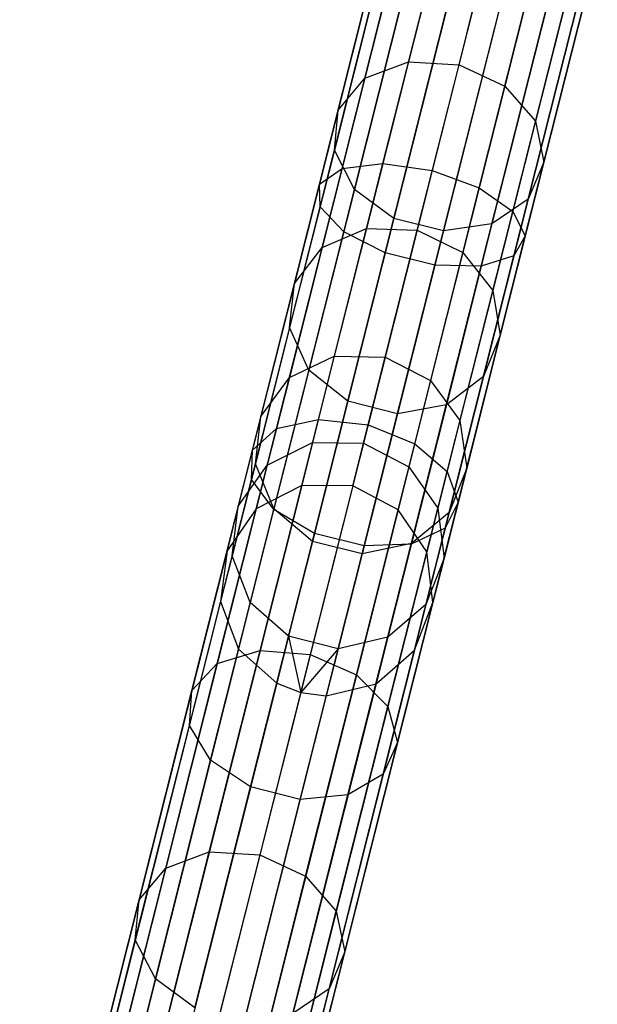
# Model space of a CAD drawing. Extents: x -91 to 91, y -91 to 262.
# Tile 86 of 256: x -23 to -17.6, y -83.79 to -74.58. Entities that reach past the tile are written whole.
import ezdxf

# ---------------------------------------------------------------- set-up
doc = ezdxf.new("R2010")
doc.units = 0
doc.header["$LTSCALE"] = 25.4
doc.layers.get('0').update_dxf_attribs({"linetype": 'CONTINUOUS'})

# ---------------------------------------------------------------- blocks, each defined once
blk = doc.blocks.new('ETE0_STL_1')
at = {"color": 0}
for p, q in [((-18.8881, -73.0903, 313.9871), (-19.3633, -74.9752, 311.8806)), ((-18.8881, -73.0903, 313.9871), (-19.3633, -74.9752, 311.8806)), ((-18.8907, -75.0018, 311.8094), (-18.4184, -73.1282, 313.9033)), ((-18.8907, -75.0018, 311.8094), (-18.4184, -73.1282, 313.9033)), ((-19.2884, -73.2127, 314.2192), (-19.7714, -75.1289, 312.0777)), ((-19.2884, -73.2127, 314.2192), (-19.7714, -75.1289, 312.0777)), ((-17.9869, -73.3175, 313.9871), (-18.462, -75.2024, 311.8806)), ((-17.9869, -73.3175, 313.9871), (-18.462, -75.2024, 311.8806)), ((-19.9843, -75.9731, 172.4886), (-19.3251, -73.3583, 171.4338)), ((-19.9843, -75.9731, 172.4886), (-19.3251, -73.3583, 171.4338)), ((-19.6033, -75.9275, 172.7747), (-18.9549, -73.3555, 171.7372)), ((-19.6033, -75.9275, 172.7747), (-18.9549, -73.3555, 171.7372)), ((-20.1962, -76.1194, 172.0851), (-19.5219, -73.4444, 171.006)), ((-20.1962, -76.1194, 172.0851), (-19.5219, -73.4444, 171.006)), ((-19.5276, -73.4671, 314.5465), (-20.0217, -75.4275, 312.3557)), ((-19.5276, -73.4671, 314.5465), (-20.0217, -75.4275, 312.3557)), ((-18.4961, -73.4364, 171.8467), (-19.1406, -75.9931, 172.878)), ((-18.4961, -73.4364, 171.8467), (-19.1406, -75.9931, 172.878)), ((-20.1905, -76.3328, 171.6568), (-19.5, -73.5939, 170.5519)), ((-20.1905, -76.3328, 171.6568), (-19.5, -73.5939, 170.5519)), ((-18.7021, -76.1547, 172.7747), (-18.0537, -73.5827, 171.7372)), ((-18.7021, -76.1547, 172.7747), (-18.0537, -73.5827, 171.7372)), ((-17.6924, -73.615, 314.2192), (-18.1754, -75.5312, 312.0777)), ((-17.6924, -73.615, 314.2192), (-18.1754, -75.5312, 312.0777)), ((-19.5509, -73.7955, 314.894), (-20.0568, -75.8026, 312.6508)), ((-19.5509, -73.7955, 314.894), (-20.0568, -75.8026, 312.6508)), ((-19.9685, -76.5645, 171.3016), (-19.2647, -73.7726, 170.1754)), ((-19.9685, -76.5645, 171.3016), (-19.2647, -73.7726, 170.1754)), ((-18.3882, -76.3754, 172.4886), (-17.7291, -73.7607, 171.4338)), ((-18.3882, -76.3754, 172.4886), (-17.7291, -73.7607, 171.4338)), ((-19.5811, -76.7614, 171.1011), (-18.8697, -73.9396, 169.9628)), ((-19.5811, -76.7614, 171.1011), (-18.8697, -73.9396, 169.9628)), ((-18.271, -76.6047, 172.0851), (-17.5967, -73.9297, 171.006)), ((-18.271, -76.6047, 172.0851), (-17.5967, -73.9297, 171.006)), ((-17.6024, -73.9524, 314.5465), (-18.0966, -75.9128, 312.3557)), ((-17.6024, -73.9524, 314.5465), (-18.0966, -75.9128, 312.3557)), ((-19.1169, -76.8784, 171.1011), (-18.4056, -74.0566, 169.9628)), ((-19.1169, -76.8784, 171.1011), (-18.4056, -74.0566, 169.9628)), ((-18.3772, -76.7899, 171.6568), (-17.6867, -74.051, 170.5519)), ((-18.3772, -76.7899, 171.6568), (-17.6867, -74.051, 170.5519)), ((-19.3529, -74.1224, 315.1821), (-19.8686, -76.1684, 312.8955)), ((-19.3529, -74.1224, 315.1821), (-19.8686, -76.1684, 312.8955)), ((-18.6825, -76.8887, 171.3016), (-17.9787, -74.0968, 170.1754)), ((-18.6825, -76.8887, 171.3016), (-17.9787, -74.0968, 170.1754)), ((-17.7375, -74.2526, 314.894), (-18.2435, -76.2597, 312.6508)), ((-17.7375, -74.2526, 314.894), (-18.2435, -76.2597, 312.6508)), ((-18.979, -74.3731, 315.3448), (-19.5003, -76.441, 313.0337)), ((-18.979, -74.3731, 315.3448), (-19.5003, -76.441, 313.0337)), ((-18.5149, -74.4901, 315.3448), (-19.0362, -76.558, 313.0337)), ((-18.5149, -74.4901, 315.3448), (-19.0362, -76.558, 313.0337)), ((-18.0669, -74.4466, 315.1821), (-18.5826, -76.4926, 312.8955)), ((-18.0669, -74.4466, 315.1821), (-18.5826, -76.4926, 312.8955)), ((-19.7714, -75.1289, 312.0777), (-19.3633, -74.9752, 311.8806)), ((-19.7714, -75.1289, 312.0777), (-19.3633, -74.9752, 311.8806)), ((-19.3633, -74.9752, 311.8806), (-19.7561, -76.5335, 309.507)), ((-19.3633, -74.9752, 311.8806), (-19.7561, -76.5335, 309.507)), ((-19.3633, -74.9752, 311.8806), (-18.8907, -75.0018, 311.8094)), ((-19.3633, -74.9752, 311.8806), (-18.8907, -75.0018, 311.8094)), ((-19.2811, -76.5507, 309.4501), (-18.8907, -75.0018, 311.8094)), ((-19.2811, -76.5507, 309.4501), (-18.8907, -75.0018, 311.8094)), ((-18.8907, -75.0018, 311.8094), (-18.462, -75.2024, 311.8806)), ((-18.8907, -75.0018, 311.8094), (-18.462, -75.2024, 311.8806)), ((-19.7714, -75.1289, 312.0777), (-20.1708, -76.713, 309.6648)), ((-19.7714, -75.1289, 312.0777), (-20.1708, -76.713, 309.6648)), ((-20.0217, -75.4275, 312.3557), (-19.7714, -75.1289, 312.0777)), ((-20.0217, -75.4275, 312.3557), (-19.7714, -75.1289, 312.0777)), ((-18.462, -75.2024, 311.8806), (-18.8548, -76.7607, 309.507)), ((-18.462, -75.2024, 311.8806), (-18.8548, -76.7607, 309.507)), ((-18.462, -75.2024, 311.8806), (-18.1754, -75.5312, 312.0777)), ((-18.462, -75.2024, 311.8806), (-18.1754, -75.5312, 312.0777)), ((-20.0217, -75.4275, 312.3557), (-20.4303, -77.0481, 309.8872)), ((-20.0217, -75.4275, 312.3557), (-20.4303, -77.0481, 309.8872)), ((-20.0568, -75.8026, 312.6508), (-20.0217, -75.4275, 312.3557)), ((-20.0568, -75.8026, 312.6508), (-20.0217, -75.4275, 312.3557)), ((-18.1754, -75.5312, 312.0777), (-18.5747, -77.1153, 309.6648)), ((-18.1754, -75.5312, 312.0777), (-18.5747, -77.1153, 309.6648)), ((-18.1754, -75.5312, 312.0777), (-18.0966, -75.9128, 312.3557)), ((-18.1754, -75.5312, 312.0777), (-18.0966, -75.9128, 312.3557)), ((-20.0568, -75.8026, 312.6508), (-20.4751, -77.462, 310.1233)), ((-20.0568, -75.8026, 312.6508), (-20.4751, -77.462, 310.1233)), ((-19.8686, -76.1684, 312.8955), (-20.0568, -75.8026, 312.6508)), ((-19.8686, -76.1684, 312.8955), (-20.0568, -75.8026, 312.6508)), ((-18.0966, -75.9128, 312.3557), (-18.5051, -77.5334, 309.8872)), ((-18.0966, -75.9128, 312.3557), (-18.5051, -77.5334, 309.8872)), ((-18.0966, -75.9128, 312.3557), (-18.2435, -76.2597, 312.6508)), ((-18.0966, -75.9128, 312.3557), (-18.2435, -76.2597, 312.6508)), ((-20.5978, -78.4068, 173.9324), (-19.9843, -75.9731, 172.4886)), ((-20.5978, -78.4068, 173.9324), (-19.9843, -75.9731, 172.4886)), ((-20.2068, -78.3215, 174.1949), (-19.6033, -75.9275, 172.7747)), ((-20.2068, -78.3215, 174.1949), (-19.6033, -75.9275, 172.7747)), ((-20.1962, -76.1194, 172.0851), (-19.9843, -75.9731, 172.4886)), ((-20.1962, -76.1194, 172.0851), (-19.9843, -75.9731, 172.4886)), ((-19.9843, -75.9731, 172.4886), (-19.6033, -75.9275, 172.7747)), ((-19.9843, -75.9731, 172.4886), (-19.6033, -75.9275, 172.7747)), ((-19.1406, -75.9931, 172.878), (-19.7404, -78.3727, 174.2897)), ((-19.1406, -75.9931, 172.878), (-19.7404, -78.3727, 174.2897)), ((-19.6033, -75.9275, 172.7747), (-19.1406, -75.9931, 172.878)), ((-19.6033, -75.9275, 172.7747), (-19.1406, -75.9931, 172.878)), ((-19.1406, -75.9931, 172.878), (-18.7021, -76.1547, 172.7747)), ((-19.1406, -75.9931, 172.878), (-18.7021, -76.1547, 172.7747)), ((-20.8238, -78.6092, 173.5621), (-20.1962, -76.1194, 172.0851)), ((-20.8238, -78.6092, 173.5621), (-20.1962, -76.1194, 172.0851)), ((-19.8686, -76.1684, 312.8955), (-20.295, -77.8599, 310.3191)), ((-19.8686, -76.1684, 312.8955), (-20.295, -77.8599, 310.3191)), ((-20.1905, -76.3328, 171.6568), (-20.1962, -76.1194, 172.0851)), ((-20.1905, -76.3328, 171.6568), (-20.1962, -76.1194, 172.0851)), ((-19.5003, -76.441, 313.0337), (-19.8686, -76.1684, 312.8955)), ((-19.5003, -76.441, 313.0337), (-19.8686, -76.1684, 312.8955)), ((-19.3055, -78.5487, 174.1949), (-18.7021, -76.1547, 172.7747)), ((-19.3055, -78.5487, 174.1949), (-18.7021, -76.1547, 172.7747)), ((-18.7021, -76.1547, 172.7747), (-18.3882, -76.3754, 172.4886)), ((-18.7021, -76.1547, 172.7747), (-18.3882, -76.3754, 172.4886)), ((-18.2435, -76.2597, 312.6508), (-18.6618, -77.9191, 310.1233)), ((-18.2435, -76.2597, 312.6508), (-18.6618, -77.9191, 310.1233)), ((-18.2435, -76.2597, 312.6508), (-18.5826, -76.4926, 312.8955)), ((-18.2435, -76.2597, 312.6508), (-18.5826, -76.4926, 312.8955)), ((-20.8331, -78.8821, 173.1691), (-20.1905, -76.3328, 171.6568)), ((-20.8331, -78.8821, 173.1691), (-20.1905, -76.3328, 171.6568)), ((-19.9685, -76.5645, 171.3016), (-20.1905, -76.3328, 171.6568)), ((-19.9685, -76.5645, 171.3016), (-20.1905, -76.3328, 171.6568)), ((-19.0017, -78.8092, 173.9324), (-18.3882, -76.3754, 172.4886)), ((-19.0017, -78.8092, 173.9324), (-18.3882, -76.3754, 172.4886)), ((-18.3882, -76.3754, 172.4886), (-18.271, -76.6047, 172.0851)), ((-18.3882, -76.3754, 172.4886), (-18.271, -76.6047, 172.0851)), ((-19.5003, -76.441, 313.0337), (-19.9313, -78.1506, 310.4296)), ((-19.5003, -76.441, 313.0337), (-19.9313, -78.1506, 310.4296)), ((-19.0362, -76.558, 313.0337), (-19.5003, -76.441, 313.0337)), ((-19.0362, -76.558, 313.0337), (-19.5003, -76.441, 313.0337)), ((-20.1708, -76.713, 309.6648), (-19.7561, -76.5335, 309.507)), ((-20.1708, -76.713, 309.6648), (-19.7561, -76.5335, 309.507)), ((-19.7561, -76.5335, 309.507), (-20.0577, -77.7301, 306.9199)), ((-19.7561, -76.5335, 309.507), (-20.0577, -77.7301, 306.9199)), ((-19.7561, -76.5335, 309.507), (-19.2811, -76.5507, 309.4501)), ((-19.7561, -76.5335, 309.507), (-19.2811, -76.5507, 309.4501)), ((-19.581, -77.7401, 306.8785), (-19.2811, -76.5507, 309.4501)), ((-19.581, -77.7401, 306.8785), (-19.2811, -76.5507, 309.4501)), ((-19.0362, -76.558, 313.0337), (-19.4671, -78.2676, 310.4296)), ((-19.0362, -76.558, 313.0337), (-19.4671, -78.2676, 310.4296)), ((-19.2811, -76.5507, 309.4501), (-18.8548, -76.7607, 309.507)), ((-19.2811, -76.5507, 309.4501), (-18.8548, -76.7607, 309.507)), ((-18.5826, -76.4926, 312.8955), (-19.0362, -76.558, 313.0337)), ((-18.5826, -76.4926, 312.8955), (-19.0362, -76.558, 313.0337)), ((-18.5826, -76.4926, 312.8955), (-19.009, -78.1841, 310.3191)), ((-18.5826, -76.4926, 312.8955), (-19.009, -78.1841, 310.3191)), ((-20.6236, -79.1632, 172.8432), (-19.9685, -76.5645, 171.3016)), ((-20.6236, -79.1632, 172.8432), (-19.9685, -76.5645, 171.3016)), ((-19.5811, -76.7614, 171.1011), (-19.9685, -76.5645, 171.3016)), ((-19.5811, -76.7614, 171.1011), (-19.9685, -76.5645, 171.3016)), ((-18.8986, -79.0945, 173.5621), (-18.271, -76.6047, 172.0851)), ((-18.8986, -79.0945, 173.5621), (-18.271, -76.6047, 172.0851)), ((-18.271, -76.6047, 172.0851), (-18.3772, -76.7899, 171.6568)), ((-18.271, -76.6047, 172.0851), (-18.3772, -76.7899, 171.6568)), ((-20.1708, -76.713, 309.6648), (-20.4774, -77.9294, 307.0347)), ((-20.1708, -76.713, 309.6648), (-20.4774, -77.9294, 307.0347)), ((-20.4303, -77.0481, 309.8872), (-20.1708, -76.713, 309.6648)), ((-20.4303, -77.0481, 309.8872), (-20.1708, -76.713, 309.6648)), ((-20.2432, -79.3879, 172.6592), (-19.5811, -76.7614, 171.1011)), ((-20.2432, -79.3879, 172.6592), (-19.5811, -76.7614, 171.1011)), ((-19.1169, -76.8784, 171.1011), (-19.5811, -76.7614, 171.1011)), ((-19.1169, -76.8784, 171.1011), (-19.5811, -76.7614, 171.1011)), ((-18.8548, -76.7607, 309.507), (-19.1564, -77.9572, 306.9199)), ((-18.8548, -76.7607, 309.507), (-19.1564, -77.9572, 306.9199)), ((-19.0198, -79.3392, 173.1691), (-18.3772, -76.7899, 171.6568)), ((-19.0198, -79.3392, 173.1691), (-18.3772, -76.7899, 171.6568)), ((-18.8548, -76.7607, 309.507), (-18.5747, -77.1153, 309.6648)), ((-18.8548, -76.7607, 309.507), (-18.5747, -77.1153, 309.6648)), ((-18.3772, -76.7899, 171.6568), (-18.6825, -76.8887, 171.3016)), ((-18.3772, -76.7899, 171.6568), (-18.6825, -76.8887, 171.3016)), ((-19.779, -79.5049, 172.6592), (-19.1169, -76.8784, 171.1011)), ((-19.779, -79.5049, 172.6592), (-19.1169, -76.8784, 171.1011)), ((-19.3375, -79.4874, 172.8432), (-18.6825, -76.8887, 171.3016)), ((-19.3375, -79.4874, 172.8432), (-18.6825, -76.8887, 171.3016)), ((-18.6825, -76.8887, 171.3016), (-19.1169, -76.8784, 171.1011)), ((-18.6825, -76.8887, 171.3016), (-19.1169, -76.8784, 171.1011)), ((-20.4303, -77.0481, 309.8872), (-20.744, -78.2925, 307.1965)), ((-20.4303, -77.0481, 309.8872), (-20.744, -78.2925, 307.1965)), ((-20.4751, -77.462, 310.1233), (-20.4303, -77.0481, 309.8872)), ((-20.4751, -77.462, 310.1233), (-20.4303, -77.0481, 309.8872)), ((-18.5747, -77.1153, 309.6648), (-18.8814, -78.3318, 307.0347)), ((-18.5747, -77.1153, 309.6648), (-18.8814, -78.3318, 307.0347)), ((-18.5747, -77.1153, 309.6648), (-18.5051, -77.5334, 309.8872)), ((-18.5747, -77.1153, 309.6648), (-18.5051, -77.5334, 309.8872)), ((-20.4751, -77.462, 310.1233), (-20.7963, -78.7362, 307.3683)), ((-20.4751, -77.462, 310.1233), (-20.7963, -78.7362, 307.3683)), ((-20.295, -77.8599, 310.3191), (-20.4751, -77.462, 310.1233)), ((-20.295, -77.8599, 310.3191), (-20.4751, -77.462, 310.1233)), ((-18.5051, -77.5334, 309.8872), (-18.8188, -78.7778, 307.1965)), ((-18.5051, -77.5334, 309.8872), (-18.8188, -78.7778, 307.1965)), ((-18.5051, -77.5334, 309.8872), (-18.6618, -77.9191, 310.1233)), ((-18.5051, -77.5334, 309.8872), (-18.6618, -77.9191, 310.1233)), ((-20.4774, -77.9294, 307.0347), (-20.0577, -77.7301, 306.9199)), ((-20.4774, -77.9294, 307.0347), (-20.0577, -77.7301, 306.9199)), ((-20.0577, -77.7301, 306.9199), (-20.2614, -78.538, 304.1773)), ((-20.0577, -77.7301, 306.9199), (-20.2614, -78.538, 304.1773)), ((-20.0577, -77.7301, 306.9199), (-19.581, -77.7401, 306.8785)), ((-20.0577, -77.7301, 306.9199), (-19.581, -77.7401, 306.8785)), ((-19.7834, -78.5432, 304.1523), (-19.581, -77.7401, 306.8785)), ((-19.7834, -78.5432, 304.1523), (-19.581, -77.7401, 306.8785)), ((-19.581, -77.7401, 306.8785), (-19.1564, -77.9572, 306.9199)), ((-19.581, -77.7401, 306.8785), (-19.1564, -77.9572, 306.9199)), ((-20.744, -78.2925, 307.1965), (-20.4774, -77.9294, 307.0347)), ((-20.744, -78.2925, 307.1965), (-20.4774, -77.9294, 307.0347)), ((-20.4774, -77.9294, 307.0347), (-20.6845, -78.7508, 304.2466)), ((-20.4774, -77.9294, 307.0347), (-20.6845, -78.7508, 304.2466)), ((-20.295, -77.8599, 310.3191), (-20.6224, -79.1587, 307.5108)), ((-20.295, -77.8599, 310.3191), (-20.6224, -79.1587, 307.5108)), ((-19.9313, -78.1506, 310.4296), (-20.295, -77.8599, 310.3191)), ((-19.9313, -78.1506, 310.4296), (-20.295, -77.8599, 310.3191)), ((-18.6618, -77.9191, 310.1233), (-19.009, -78.1841, 310.3191)), ((-18.6618, -77.9191, 310.1233), (-19.009, -78.1841, 310.3191)), ((-18.6618, -77.9191, 310.1233), (-18.983, -79.1933, 307.3683)), ((-18.6618, -77.9191, 310.1233), (-18.983, -79.1933, 307.3683)), ((-19.1564, -77.9572, 306.9199), (-19.3601, -78.7652, 304.1773)), ((-19.1564, -77.9572, 306.9199), (-19.3601, -78.7652, 304.1773)), ((-19.1564, -77.9572, 306.9199), (-18.8814, -78.3318, 307.0347)), ((-19.1564, -77.9572, 306.9199), (-18.8814, -78.3318, 307.0347)), ((-19.9313, -78.1506, 310.4296), (-20.2622, -79.4634, 307.5912)), ((-19.9313, -78.1506, 310.4296), (-20.2622, -79.4634, 307.5912)), ((-19.4671, -78.2676, 310.4296), (-19.9313, -78.1506, 310.4296)), ((-19.4671, -78.2676, 310.4296), (-19.9313, -78.1506, 310.4296)), ((-19.009, -78.1841, 310.3191), (-19.4671, -78.2676, 310.4296)), ((-19.009, -78.1841, 310.3191), (-19.4671, -78.2676, 310.4296)), ((-19.009, -78.1841, 310.3191), (-19.3364, -79.4829, 307.5108)), ((-19.009, -78.1841, 310.3191), (-19.3364, -79.4829, 307.5108)), ((-20.744, -78.2925, 307.1965), (-20.9558, -79.1328, 304.3442)), ((-20.744, -78.2925, 307.1965), (-20.9558, -79.1328, 304.3442)), ((-20.7963, -78.7362, 307.3683), (-20.744, -78.2925, 307.1965)), ((-20.7963, -78.7362, 307.3683), (-20.744, -78.2925, 307.1965)), ((-19.4671, -78.2676, 310.4296), (-19.7981, -79.5804, 307.5912)), ((-19.4671, -78.2676, 310.4296), (-19.7981, -79.5804, 307.5912)), ((-20.752, -80.4843, 175.9662), (-20.2068, -78.3215, 174.1949)), ((-20.752, -80.4843, 175.9662), (-20.2068, -78.3215, 174.1949)), ((-20.5978, -78.4068, 173.9324), (-20.2068, -78.3215, 174.1949)), ((-20.5978, -78.4068, 173.9324), (-20.2068, -78.3215, 174.1949)), ((-19.7404, -78.3727, 174.2897), (-20.2824, -80.5225, 176.0504)), ((-19.7404, -78.3727, 174.2897), (-20.2824, -80.5225, 176.0504)), ((-20.2068, -78.3215, 174.1949), (-19.7404, -78.3727, 174.2897)), ((-20.2068, -78.3215, 174.1949), (-19.7404, -78.3727, 174.2897)), ((-19.7404, -78.3727, 174.2897), (-19.3055, -78.5487, 174.1949)), ((-19.7404, -78.3727, 174.2897), (-19.3055, -78.5487, 174.1949)), ((-18.8814, -78.3318, 307.0347), (-19.0884, -79.1532, 304.2466)), ((-18.8814, -78.3318, 307.0347), (-19.0884, -79.1532, 304.2466)), ((-18.8814, -78.3318, 307.0347), (-18.8188, -78.7778, 307.1965)), ((-18.8814, -78.3318, 307.0347), (-18.8188, -78.7778, 307.1965)), ((-21.152, -80.6056, 175.7331), (-20.5978, -78.4068, 173.9324)), ((-21.152, -80.6056, 175.7331), (-20.5978, -78.4068, 173.9324)), ((-20.8238, -78.6092, 173.5621), (-20.5978, -78.4068, 173.9324)), ((-20.8238, -78.6092, 173.5621), (-20.5978, -78.4068, 173.9324)), ((-20.6845, -78.7508, 304.2466), (-20.2614, -78.538, 304.1773)), ((-20.6845, -78.7508, 304.2466), (-20.2614, -78.538, 304.1773)), ((-20.2614, -78.538, 304.1773), (-20.3625, -78.9393, 301.341)), ((-20.2614, -78.538, 304.1773), (-20.3625, -78.9393, 301.341)), ((-20.2614, -78.538, 304.1773), (-19.7834, -78.5432, 304.1523)), ((-20.2614, -78.538, 304.1773), (-19.7834, -78.5432, 304.1523)), ((-19.884, -78.9421, 301.333), (-19.7834, -78.5432, 304.1523)), ((-19.884, -78.9421, 301.333), (-19.7834, -78.5432, 304.1523)), ((-19.8507, -80.7115, 175.9662), (-19.3055, -78.5487, 174.1949)), ((-19.8507, -80.7115, 175.9662), (-19.3055, -78.5487, 174.1949)), ((-19.7834, -78.5432, 304.1523), (-19.3601, -78.7652, 304.1773)), ((-19.7834, -78.5432, 304.1523), (-19.3601, -78.7652, 304.1773)), ((-19.3055, -78.5487, 174.1949), (-19.0017, -78.8092, 173.9324)), ((-19.3055, -78.5487, 174.1949), (-19.0017, -78.8092, 173.9324)), ((-21.3908, -80.8585, 175.4043), (-20.8238, -78.6092, 173.5621)), ((-21.3908, -80.8585, 175.4043), (-20.8238, -78.6092, 173.5621)), ((-20.8331, -78.8821, 173.1691), (-20.8238, -78.6092, 173.5621)), ((-20.8331, -78.8821, 173.1691), (-20.8238, -78.6092, 173.5621)), ((-20.7963, -78.7362, 307.3683), (-21.0132, -79.5966, 304.4478)), ((-20.7963, -78.7362, 307.3683), (-21.0132, -79.5966, 304.4478)), ((-20.9558, -79.1328, 304.3442), (-20.6845, -78.7508, 304.2466)), ((-20.9558, -79.1328, 304.3442), (-20.6845, -78.7508, 304.2466)), ((-20.6224, -79.1587, 307.5108), (-20.7963, -78.7362, 307.3683)), ((-20.6224, -79.1587, 307.5108), (-20.7963, -78.7362, 307.3683)), ((-20.6845, -78.7508, 304.2466), (-20.7873, -79.1587, 301.3631)), ((-20.6845, -78.7508, 304.2466), (-20.7873, -79.1587, 301.3631)), ((-19.3601, -78.7652, 304.1773), (-19.4613, -79.1665, 301.341)), ((-19.3601, -78.7652, 304.1773), (-19.4613, -79.1665, 301.341)), ((-19.3601, -78.7652, 304.1773), (-19.0884, -79.1532, 304.2466)), ((-19.3601, -78.7652, 304.1773), (-19.0884, -79.1532, 304.2466)), ((-19.556, -81.0079, 175.7331), (-19.0017, -78.8092, 173.9324)), ((-19.556, -81.0079, 175.7331), (-19.0017, -78.8092, 173.9324)), ((-18.8188, -78.7778, 307.1965), (-19.0306, -79.6181, 304.3442)), ((-18.8188, -78.7778, 307.1965), (-19.0306, -79.6181, 304.3442)), ((-19.0017, -78.8092, 173.9324), (-18.8986, -79.0945, 173.5621)), ((-19.0017, -78.8092, 173.9324), (-18.8986, -79.0945, 173.5621)), ((-18.8188, -78.7778, 307.1965), (-18.983, -79.1933, 307.3683)), ((-18.8188, -78.7778, 307.1965), (-18.983, -79.1933, 307.3683)), ((-20.3625, -78.9393, 301.341), (-22.2427, -86.3979, 191.341)), ((-20.3625, -78.9393, 301.341), (-22.2427, -86.3979, 191.341)), ((-19.884, -78.9421, 301.333), (-21.7641, -86.4007, 191.333)), ((-19.884, -78.9421, 301.333), (-21.7641, -86.4007, 191.333)), ((-21.4137, -81.1852, 175.0553), (-20.8331, -78.8821, 173.1691)), ((-21.4137, -81.1852, 175.0553), (-20.8331, -78.8821, 173.1691)), ((-20.6236, -79.1632, 172.8432), (-20.8331, -78.8821, 173.1691)), ((-20.6236, -79.1632, 172.8432), (-20.8331, -78.8821, 173.1691)), ((-20.3625, -78.9393, 301.341), (-20.7873, -79.1587, 301.3631)), ((-20.3625, -78.9393, 301.341), (-20.7873, -79.1587, 301.3631)), ((-19.884, -78.9421, 301.333), (-20.3625, -78.9393, 301.341)), ((-19.884, -78.9421, 301.333), (-20.3625, -78.9393, 301.341)), ((-19.4613, -79.1665, 301.341), (-19.884, -78.9421, 301.333)), ((-19.4613, -79.1665, 301.341), (-19.884, -78.9421, 301.333)), ((-20.9558, -79.1328, 304.3442), (-21.061, -79.5501, 301.3943)), ((-20.9558, -79.1328, 304.3442), (-21.061, -79.5501, 301.3943)), ((-21.0132, -79.5966, 304.4478), (-20.9558, -79.1328, 304.3442)), ((-21.0132, -79.5966, 304.4478), (-20.9558, -79.1328, 304.3442)), ((-19.4656, -81.3438, 175.4043), (-18.8986, -79.0945, 173.5621)), ((-19.4656, -81.3438, 175.4043), (-18.8986, -79.0945, 173.5621)), ((-18.8986, -79.0945, 173.5621), (-19.0198, -79.3392, 173.1691)), ((-18.8986, -79.0945, 173.5621), (-19.0198, -79.3392, 173.1691)), ((-20.7873, -79.1587, 301.3631), (-22.6675, -86.6173, 191.3631)), ((-20.7873, -79.1587, 301.3631), (-22.6675, -86.6173, 191.3631)), ((-19.4613, -79.1665, 301.341), (-21.3414, -86.6251, 191.341)), ((-19.4613, -79.1665, 301.341), (-21.3414, -86.6251, 191.341)), ((-21.2154, -81.5108, 174.7659), (-20.6236, -79.1632, 172.8432)), ((-21.2154, -81.5108, 174.7659), (-20.6236, -79.1632, 172.8432)), ((-20.7873, -79.1587, 301.3631), (-21.061, -79.5501, 301.3943)), ((-20.7873, -79.1587, 301.3631), (-21.061, -79.5501, 301.3943)), ((-20.6224, -79.1587, 307.5108), (-20.8435, -80.0358, 304.5338)), ((-20.6224, -79.1587, 307.5108), (-20.8435, -80.0358, 304.5338)), ((-20.2432, -79.3879, 172.6592), (-20.6236, -79.1632, 172.8432)), ((-20.2432, -79.3879, 172.6592), (-20.6236, -79.1632, 172.8432)), ((-20.2622, -79.4634, 307.5912), (-20.6224, -79.1587, 307.5108)), ((-20.2622, -79.4634, 307.5912), (-20.6224, -79.1587, 307.5108)), ((-19.1913, -79.561, 301.3631), (-19.4613, -79.1665, 301.341)), ((-19.1913, -79.561, 301.3631), (-19.4613, -79.1665, 301.341)), ((-18.983, -79.1933, 307.3683), (-19.3364, -79.4829, 307.5108)), ((-18.983, -79.1933, 307.3683), (-19.3364, -79.4829, 307.5108)), ((-18.983, -79.1933, 307.3683), (-19.1999, -80.0537, 304.4478)), ((-18.983, -79.1933, 307.3683), (-19.1999, -80.0537, 304.4478)), ((-19.0884, -79.1532, 304.2466), (-19.1913, -79.561, 301.3631)), ((-19.0884, -79.1532, 304.2466), (-19.1913, -79.561, 301.3631)), ((-19.0884, -79.1532, 304.2466), (-19.0306, -79.6181, 304.3442)), ((-19.0884, -79.1532, 304.2466), (-19.0306, -79.6181, 304.3442)), ((-20.8413, -81.7608, 174.6025), (-20.2432, -79.3879, 172.6592)), ((-20.8413, -81.7608, 174.6025), (-20.2432, -79.3879, 172.6592)), ((-19.779, -79.5049, 172.6592), (-20.2432, -79.3879, 172.6592)), ((-19.779, -79.5049, 172.6592), (-20.2432, -79.3879, 172.6592)), ((-19.6004, -81.6423, 175.0553), (-19.0198, -79.3392, 173.1691)), ((-19.6004, -81.6423, 175.0553), (-19.0198, -79.3392, 173.1691)), ((-19.0198, -79.3392, 173.1691), (-19.3375, -79.4874, 172.8432)), ((-19.0198, -79.3392, 173.1691), (-19.3375, -79.4874, 172.8432)), ((-20.2622, -79.4634, 307.5912), (-20.4856, -80.3499, 304.5823)), ((-20.2622, -79.4634, 307.5912), (-20.4856, -80.3499, 304.5823)), ((-20.3772, -81.8778, 174.6025), (-19.779, -79.5049, 172.6592)), ((-20.3772, -81.8778, 174.6025), (-19.779, -79.5049, 172.6592)), ((-19.7981, -79.5804, 307.5912), (-20.2622, -79.4634, 307.5912)), ((-19.7981, -79.5804, 307.5912), (-20.2622, -79.4634, 307.5912)), ((-19.9293, -81.835, 174.7659), (-19.3375, -79.4874, 172.8432)), ((-19.9293, -81.835, 174.7659), (-19.3375, -79.4874, 172.8432)), ((-19.3364, -79.4829, 307.5108), (-19.7981, -79.5804, 307.5912)), ((-19.3364, -79.4829, 307.5108), (-19.7981, -79.5804, 307.5912)), ((-19.3375, -79.4874, 172.8432), (-19.779, -79.5049, 172.6592)), ((-19.3375, -79.4874, 172.8432), (-19.779, -79.5049, 172.6592)), ((-19.3364, -79.4829, 307.5108), (-19.5575, -80.36, 304.5338)), ((-19.3364, -79.4829, 307.5108), (-19.5575, -80.36, 304.5338)), ((-21.061, -79.5501, 301.3943), (-22.9412, -87.0087, 191.3943)), ((-21.061, -79.5501, 301.3943), (-22.9412, -87.0087, 191.3943)), ((-21.061, -79.5501, 301.3943), (-21.1209, -80.0238, 301.4275)), ((-21.061, -79.5501, 301.3943), (-21.1209, -80.0238, 301.4275)), ((-21.0132, -79.5966, 304.4478), (-21.1209, -80.0238, 301.4275)), ((-21.0132, -79.5966, 304.4478), (-21.1209, -80.0238, 301.4275)), ((-19.1913, -79.561, 301.3631), (-21.0714, -87.0197, 191.3631)), ((-19.1913, -79.561, 301.3631), (-21.0714, -87.0197, 191.3631)), ((-20.8435, -80.0358, 304.5338), (-21.0132, -79.5966, 304.4478)), ((-20.8435, -80.0358, 304.5338), (-21.0132, -79.5966, 304.4478)), ((-19.7981, -79.5804, 307.5912), (-20.0215, -80.4669, 304.5823)), ((-19.7981, -79.5804, 307.5912), (-20.0215, -80.4669, 304.5823)), ((-19.1358, -80.0354, 301.3943), (-19.1913, -79.561, 301.3631)), ((-19.1358, -80.0354, 301.3943), (-19.1913, -79.561, 301.3631)), ((-19.0306, -79.6181, 304.3442), (-19.1999, -80.0537, 304.4478)), ((-19.0306, -79.6181, 304.3442), (-19.1999, -80.0537, 304.4478)), ((-19.0306, -79.6181, 304.3442), (-19.1358, -80.0354, 301.3943)), ((-19.0306, -79.6181, 304.3442), (-19.1358, -80.0354, 301.3943)), ((-21.1209, -80.0238, 301.4275), (-23.0011, -87.4824, 191.4275)), ((-21.1209, -80.0238, 301.4275), (-23.0011, -87.4824, 191.4275)), ((-21.1209, -80.0238, 301.4275), (-20.9533, -80.4713, 301.455)), ((-21.1209, -80.0238, 301.4275), (-20.9533, -80.4713, 301.455)), ((-19.1358, -80.0354, 301.3943), (-21.016, -87.494, 191.3943)), ((-19.1358, -80.0354, 301.3943), (-21.016, -87.494, 191.3943)), ((-20.8435, -80.0358, 304.5338), (-20.9533, -80.4713, 301.455)), ((-20.8435, -80.0358, 304.5338), (-20.9533, -80.4713, 301.455)), ((-20.4856, -80.3499, 304.5823), (-20.8435, -80.0358, 304.5338)), ((-20.4856, -80.3499, 304.5823), (-20.8435, -80.0358, 304.5338)), ((-19.1999, -80.0537, 304.4478), (-19.5575, -80.36, 304.5338)), ((-19.1999, -80.0537, 304.4478), (-19.5575, -80.36, 304.5338)), ((-19.3076, -80.4809, 301.4275), (-19.1358, -80.0354, 301.3943)), ((-19.3076, -80.4809, 301.4275), (-19.1358, -80.0354, 301.3943)), ((-19.1999, -80.0537, 304.4478), (-19.3076, -80.4809, 301.4275)), ((-19.1999, -80.0537, 304.4478), (-19.3076, -80.4809, 301.4275)), ((-20.4856, -80.3499, 304.5823), (-20.5966, -80.7901, 301.4705)), ((-20.4856, -80.3499, 304.5823), (-20.5966, -80.7901, 301.4705)), ((-20.0215, -80.4669, 304.5823), (-20.4856, -80.3499, 304.5823)), ((-20.4856, -80.3499, 304.5823), (-20.3716, -80.8767, 301.4725)), ((-20.4856, -80.3499, 304.5823), (-20.3716, -80.8767, 301.4725)), ((-20.0215, -80.4669, 304.5823), (-20.4856, -80.3499, 304.5823)), ((-19.5575, -80.36, 304.5338), (-20.0215, -80.4669, 304.5823)), ((-19.5575, -80.36, 304.5338), (-20.0215, -80.4669, 304.5823)), ((-19.5575, -80.36, 304.5338), (-19.6673, -80.7955, 301.455)), ((-19.5575, -80.36, 304.5338), (-19.6673, -80.7955, 301.455)), ((-20.9533, -80.4713, 301.455), (-22.8335, -87.9299, 191.455)), ((-20.9533, -80.4713, 301.455), (-22.8335, -87.9299, 191.455)), ((-21.2268, -82.3679, 178.0493), (-20.752, -80.4843, 175.9662)), ((-21.2268, -82.3679, 178.0493), (-20.752, -80.4843, 175.9662)), ((-19.3076, -80.4809, 301.4275), (-21.1878, -87.9395, 191.4275)), ((-19.3076, -80.4809, 301.4275), (-21.1878, -87.9395, 191.4275)), ((-21.152, -80.6056, 175.7331), (-20.752, -80.4843, 175.9662)), ((-21.152, -80.6056, 175.7331), (-20.752, -80.4843, 175.9662)), ((-20.9533, -80.4713, 301.455), (-20.5966, -80.7901, 301.4705)), ((-20.9533, -80.4713, 301.455), (-20.5966, -80.7901, 301.4705)), ((-20.2824, -80.5225, 176.0504), (-20.7543, -82.3948, 178.1209)), ((-20.2824, -80.5225, 176.0504), (-20.7543, -82.3948, 178.1209)), ((-20.752, -80.4843, 175.9662), (-20.2824, -80.5225, 176.0504)), ((-20.752, -80.4843, 175.9662), (-20.2824, -80.5225, 176.0504)), ((-20.0215, -80.4669, 304.5823), (-20.3716, -80.8767, 301.4725)), ((-20.0215, -80.4669, 304.5823), (-20.3716, -80.8767, 301.4725)), ((-20.2824, -80.5225, 176.0504), (-19.8507, -80.7115, 175.9662)), ((-20.2824, -80.5225, 176.0504), (-19.8507, -80.7115, 175.9662)), ((-20.0215, -80.4669, 304.5823), (-20.1325, -80.9071, 301.4705)), ((-20.0215, -80.4669, 304.5823), (-20.1325, -80.9071, 301.4705)), ((-19.6673, -80.7955, 301.455), (-19.3076, -80.4809, 301.4275)), ((-19.6673, -80.7955, 301.455), (-19.3076, -80.4809, 301.4275)), ((-21.6347, -82.5204, 177.8507), (-21.152, -80.6056, 175.7331)), ((-21.6347, -82.5204, 177.8507), (-21.152, -80.6056, 175.7331)), ((-21.3908, -80.8585, 175.4043), (-21.152, -80.6056, 175.7331)), ((-21.3908, -80.8585, 175.4043), (-21.152, -80.6056, 175.7331)), ((-20.5966, -80.7901, 301.4705), (-22.4768, -88.2487, 191.4705)), ((-20.5966, -80.7901, 301.4705), (-22.4768, -88.2487, 191.4705)), ((-19.6673, -80.7955, 301.455), (-21.5475, -88.2541, 191.455)), ((-19.6673, -80.7955, 301.455), (-21.5475, -88.2541, 191.455)), ((-20.5966, -80.7901, 301.4705), (-20.3716, -80.8767, 301.4725)), ((-20.5966, -80.7901, 301.4705), (-20.3716, -80.8767, 301.4725)), ((-20.3255, -82.595, 178.0493), (-19.8507, -80.7115, 175.9662)), ((-20.3255, -82.595, 178.0493), (-19.8507, -80.7115, 175.9662)), ((-20.1325, -80.9071, 301.4705), (-19.6673, -80.7955, 301.455)), ((-20.1325, -80.9071, 301.4705), (-19.6673, -80.7955, 301.455)), ((-19.8507, -80.7115, 175.9662), (-19.556, -81.0079, 175.7331)), ((-19.8507, -80.7115, 175.9662), (-19.556, -81.0079, 175.7331)), ((-20.3716, -80.8767, 301.4725), (-22.2518, -88.3353, 191.4725)), ((-20.3716, -80.8767, 301.4725), (-22.2518, -88.3353, 191.4725)), ((-21.8846, -82.8174, 177.5707), (-21.3908, -80.8585, 175.4043)), ((-21.8846, -82.8174, 177.5707), (-21.3908, -80.8585, 175.4043)), ((-21.4137, -81.1852, 175.0553), (-21.3908, -80.8585, 175.4043)), ((-21.4137, -81.1852, 175.0553), (-21.3908, -80.8585, 175.4043)), ((-20.3716, -80.8767, 301.4725), (-20.1325, -80.9071, 301.4705)), ((-20.3716, -80.8767, 301.4725), (-20.1325, -80.9071, 301.4705)), ((-20.1325, -80.9071, 301.4705), (-22.0127, -88.3657, 191.4705)), ((-20.1325, -80.9071, 301.4705), (-22.0127, -88.3657, 191.4705)), ((-20.0387, -82.9227, 177.8507), (-19.556, -81.0079, 175.7331)), ((-20.0387, -82.9227, 177.8507), (-19.556, -81.0079, 175.7331)), ((-19.556, -81.0079, 175.7331), (-19.4656, -81.3438, 175.4043)), ((-19.556, -81.0079, 175.7331), (-19.4656, -81.3438, 175.4043)), ((-21.9193, -83.191, 177.2735), (-21.4137, -81.1852, 175.0553)), ((-21.9193, -83.191, 177.2735), (-21.4137, -81.1852, 175.0553)), ((-21.2154, -81.5108, 174.7659), (-21.4137, -81.1852, 175.0553)), ((-21.2154, -81.5108, 174.7659), (-21.4137, -81.1852, 175.0553)), ((-19.9594, -83.3027, 177.5707), (-19.4656, -81.3438, 175.4043)), ((-19.9594, -83.3027, 177.5707), (-19.4656, -81.3438, 175.4043)), ((-19.4656, -81.3438, 175.4043), (-19.6004, -81.6423, 175.0553)), ((-19.4656, -81.3438, 175.4043), (-19.6004, -81.6423, 175.0553)), ((-21.7308, -83.5554, 177.0271), (-21.2154, -81.5108, 174.7659)), ((-21.7308, -83.5554, 177.0271), (-21.2154, -81.5108, 174.7659)), ((-20.8413, -81.7608, 174.6025), (-21.2154, -81.5108, 174.7659)), ((-20.8413, -81.7608, 174.6025), (-21.2154, -81.5108, 174.7659)), ((-20.106, -83.6481, 177.2735), (-19.6004, -81.6423, 175.0553)), ((-20.106, -83.6481, 177.2735), (-19.6004, -81.6423, 175.0553)), ((-19.6004, -81.6423, 175.0553), (-19.9293, -81.835, 174.7659)), ((-19.6004, -81.6423, 175.0553), (-19.9293, -81.835, 174.7659)), ((-21.3622, -83.8273, 176.8879), (-20.8413, -81.7608, 174.6025)), ((-21.3622, -83.8273, 176.8879), (-20.8413, -81.7608, 174.6025)), ((-20.3772, -81.8778, 174.6025), (-20.8413, -81.7608, 174.6025)), ((-20.3772, -81.8778, 174.6025), (-20.8413, -81.7608, 174.6025)), ((-20.8981, -83.9443, 176.8879), (-20.3772, -81.8778, 174.6025)), ((-20.8981, -83.9443, 176.8879), (-20.3772, -81.8778, 174.6025)), ((-20.4447, -83.8796, 177.0271), (-19.9293, -81.835, 174.7659)), ((-20.4447, -83.8796, 177.0271), (-19.9293, -81.835, 174.7659)), ((-19.9293, -81.835, 174.7659), (-20.3772, -81.8778, 174.6025)), ((-19.9293, -81.835, 174.7659), (-20.3772, -81.8778, 174.6025)), ((-21.6347, -82.5204, 177.8507), (-21.2268, -82.3679, 178.0493)), ((-21.6347, -82.5204, 177.8507), (-21.2268, -82.3679, 178.0493)), ((-21.6207, -83.9304, 180.3979), (-21.2268, -82.3679, 178.0493)), ((-21.6207, -83.9304, 180.3979), (-21.2268, -82.3679, 178.0493)), ((-21.2268, -82.3679, 178.0493), (-20.7543, -82.3948, 178.1209)), ((-21.2268, -82.3679, 178.0493), (-20.7543, -82.3948, 178.1209)), ((-20.7543, -82.3948, 178.1209), (-21.1458, -83.948, 180.4554)), ((-20.7543, -82.3948, 178.1209), (-21.1458, -83.948, 180.4554)), ((-20.7543, -82.3948, 178.1209), (-20.3255, -82.595, 178.0493)), ((-20.7543, -82.3948, 178.1209), (-20.3255, -82.595, 178.0493)), ((-22.0351, -84.1088, 180.2383), (-21.6347, -82.5204, 177.8507)), ((-22.0351, -84.1088, 180.2383), (-21.6347, -82.5204, 177.8507)), ((-21.8846, -82.8174, 177.5707), (-21.6347, -82.5204, 177.8507)), ((-21.8846, -82.8174, 177.5707), (-21.6347, -82.5204, 177.8507)), ((-20.7194, -84.1576, 180.3979), (-20.3255, -82.595, 178.0493)), ((-20.7194, -84.1576, 180.3979), (-20.3255, -82.595, 178.0493)), ((-20.3255, -82.595, 178.0493), (-20.0387, -82.9227, 177.8507)), ((-20.3255, -82.595, 178.0493), (-20.0387, -82.9227, 177.8507)), ((-22.2943, -84.4425, 180.0133), (-21.8846, -82.8174, 177.5707)), ((-22.2943, -84.4425, 180.0133), (-21.8846, -82.8174, 177.5707)), ((-21.9193, -83.191, 177.2735), (-21.8846, -82.8174, 177.5707)), ((-21.9193, -83.191, 177.2735), (-21.8846, -82.8174, 177.5707)), ((-20.4391, -84.5112, 180.2383), (-20.0387, -82.9227, 177.8507)), ((-20.4391, -84.5112, 180.2383), (-20.0387, -82.9227, 177.8507)), ((-20.0387, -82.9227, 177.8507), (-19.9594, -83.3027, 177.5707)), ((-20.0387, -82.9227, 177.8507), (-19.9594, -83.3027, 177.5707)), ((-22.3387, -84.8548, 179.7744), (-21.9193, -83.191, 177.2735)), ((-22.3387, -84.8548, 179.7744), (-21.9193, -83.191, 177.2735)), ((-21.7308, -83.5554, 177.0271), (-21.9193, -83.191, 177.2735)), ((-21.7308, -83.5554, 177.0271), (-21.9193, -83.191, 177.2735)), ((-20.3691, -84.9278, 180.0133), (-19.9594, -83.3027, 177.5707)), ((-20.3691, -84.9278, 180.0133), (-19.9594, -83.3027, 177.5707)), ((-19.9594, -83.3027, 177.5707), (-20.106, -83.6481, 177.2735)), ((-19.9594, -83.3027, 177.5707), (-20.106, -83.6481, 177.2735)), ((-22.1583, -85.2515, 179.5764), (-21.7308, -83.5554, 177.0271)), ((-22.1583, -85.2515, 179.5764), (-21.7308, -83.5554, 177.0271)), ((-21.3622, -83.8273, 176.8879), (-21.7308, -83.5554, 177.0271)), ((-21.3622, -83.8273, 176.8879), (-21.7308, -83.5554, 177.0271)), ((-20.5254, -85.312, 179.7744), (-20.106, -83.6481, 177.2735)), ((-20.5254, -85.312, 179.7744), (-20.106, -83.6481, 177.2735)), ((-20.106, -83.6481, 177.2735), (-20.4447, -83.8796, 177.0271)), ((-20.106, -83.6481, 177.2735), (-20.4447, -83.8796, 177.0271))]:
    blk.add_line(p, q, dxfattribs=at)

msp = doc.modelspace()

# ---------------------------------------------------------------- block references
at = {"color": 253}
msp.add_blockref('ETE0_STL_1', (0, 0), dxfattribs=at)

doc.saveas('drawing.dxf')
